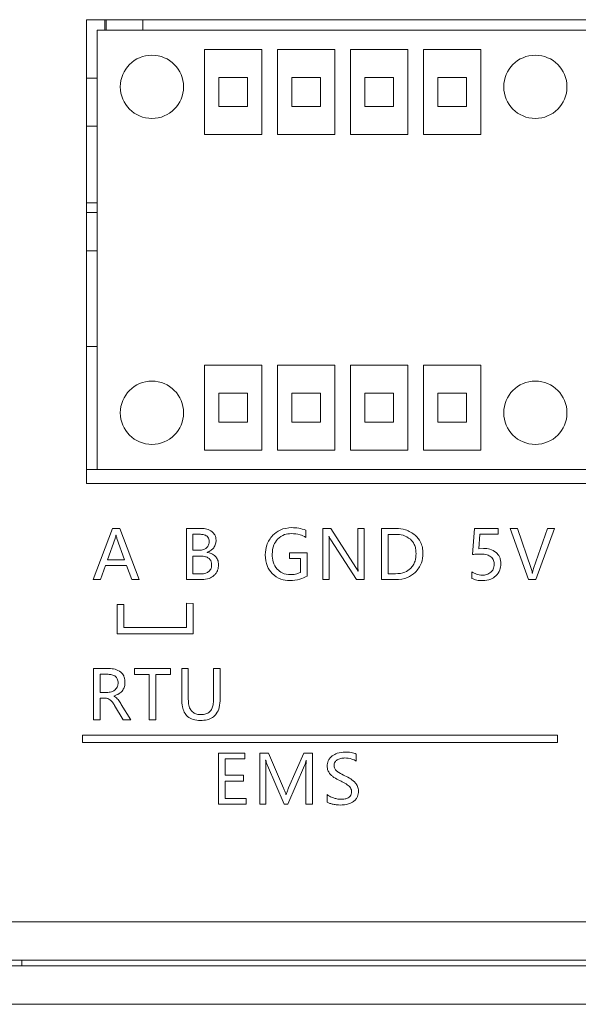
# Model space of a CAD drawing. Header units: millimetres. Extents: x -1555 to -959, y 252 to 1266.
# Tile 10 of 24: x -1317 to -1288, y 431 to 482. Entities that reach past the tile are written whole.
import ezdxf

# ---------------------------------------------------------------- set-up
doc = ezdxf.new("R2010")
doc.units = ezdxf.units.MM

msp = doc.modelspace()

# ---------------------------------------------------------------- linework, layer by layer
at = {"color": 0, "linetype": 'ByBlock', "lineweight": 5}
for p, q in [((-1259.214, 482.319), (-1313.732, 482.319)), ((-1313.732, 482.319), (-1313.732, 458.124)), ((-1312.778, 481.768), (-1312.778, 482.319)), ((-1312.703, 481.768), (-1312.703, 482.319)), ((-1310.803, 482.319), (-1310.803, 481.768)), ((-1313.188, 481.768), (-1287.458, 481.768)), ((-1313.188, 481.768), (-1313.188, 458.868)), ((-1307.588, 480.768), (-1307.588, 476.33)), ((-1304.588, 480.768), (-1307.588, 480.768)), ((-1304.588, 476.33), (-1304.588, 480.768)), ((-1300.778, 480.768), (-1303.778, 480.768)), ((-1303.778, 480.768), (-1303.778, 476.33)), ((-1300.778, 476.33), (-1300.778, 480.768)), ((-1299.968, 480.768), (-1299.968, 476.33)), ((-1296.968, 480.768), (-1299.968, 480.768)), ((-1296.968, 476.33), (-1296.968, 480.768)), ((-1296.158, 480.768), (-1296.158, 476.33)), ((-1293.158, 480.768), (-1296.158, 480.768)), ((-1293.158, 476.33), (-1293.158, 480.768)), ((-1313.732, 479.268), (-1313.188, 479.268)), ((-1305.338, 479.299), (-1306.838, 479.299)), ((-1306.838, 479.299), (-1306.838, 477.799)), ((-1305.338, 477.799), (-1305.338, 479.299)), ((-1303.028, 479.299), (-1303.028, 477.799)), ((-1301.528, 479.299), (-1303.028, 479.299)), ((-1301.528, 477.799), (-1301.528, 479.299)), ((-1299.218, 479.299), (-1299.218, 477.799)), ((-1297.718, 479.299), (-1299.218, 479.299)), ((-1297.718, 477.799), (-1297.718, 479.299)), ((-1295.408, 479.299), (-1295.408, 477.799)), ((-1293.908, 479.299), (-1295.408, 479.299)), ((-1293.908, 477.799), (-1293.908, 479.299)), ((-1306.838, 477.799), (-1305.338, 477.799)), ((-1303.028, 477.799), (-1301.528, 477.799)), ((-1299.218, 477.799), (-1297.718, 477.799)), ((-1295.408, 477.799), (-1293.908, 477.799)), ((-1313.732, 476.768), (-1313.188, 476.768)), ((-1307.588, 476.33), (-1304.588, 476.33)), ((-1303.778, 476.33), (-1300.778, 476.33)), ((-1299.968, 476.33), (-1296.968, 476.33)), ((-1296.158, 476.33), (-1293.158, 476.33)), ((-1313.188, 472.768), (-1313.732, 472.768)), ((-1313.188, 472.268), (-1313.732, 472.268)), ((-1313.732, 470.268), (-1313.188, 470.268)), ((-1313.732, 465.268), (-1313.188, 465.268)), ((-1307.588, 464.306), (-1307.588, 459.868)), ((-1304.588, 464.306), (-1307.588, 464.306)), ((-1304.588, 459.868), (-1304.588, 464.306)), ((-1300.778, 464.306), (-1303.778, 464.306)), ((-1303.778, 464.306), (-1303.778, 459.868)), ((-1300.778, 459.868), (-1300.778, 464.306)), ((-1299.968, 464.306), (-1299.968, 459.868)), ((-1296.968, 464.306), (-1299.968, 464.306)), ((-1296.968, 459.868), (-1296.968, 464.306)), ((-1296.158, 464.306), (-1296.158, 459.868)), ((-1293.158, 464.306), (-1296.158, 464.306)), ((-1293.158, 459.868), (-1293.158, 464.306)), ((-1306.838, 462.837), (-1306.838, 461.337)), ((-1305.338, 462.837), (-1306.838, 462.837)), ((-1305.338, 461.337), (-1305.338, 462.837)), ((-1301.528, 462.837), (-1303.028, 462.837)), ((-1303.028, 462.837), (-1303.028, 461.337)), ((-1301.528, 461.337), (-1301.528, 462.837)), ((-1297.718, 462.837), (-1299.218, 462.837)), ((-1299.218, 462.837), (-1299.218, 461.337)), ((-1297.718, 461.337), (-1297.718, 462.837)), ((-1295.408, 462.837), (-1295.408, 461.337)), ((-1293.908, 462.837), (-1295.408, 462.837)), ((-1293.908, 461.337), (-1293.908, 462.837)), ((-1306.838, 461.337), (-1305.338, 461.337)), ((-1303.028, 461.337), (-1301.528, 461.337)), ((-1299.218, 461.337), (-1297.718, 461.337)), ((-1295.408, 461.337), (-1293.908, 461.337)), ((-1307.588, 459.868), (-1304.588, 459.868)), ((-1303.778, 459.868), (-1300.778, 459.868)), ((-1299.968, 459.868), (-1296.968, 459.868)), ((-1296.158, 459.868), (-1293.158, 459.868)), ((-1313.732, 458.868), (-1313.188, 458.868)), ((-1287.458, 458.868), (-1313.188, 458.868)), ((-1313.732, 458.124), (-1232.894, 458.124)), ((-1312.372, 455.783), (-1313.386, 453.115)), ((-1312.005, 455.783), (-1312.372, 455.783)), ((-1310.992, 453.115), (-1312.005, 455.783)), ((-1308.527, 455.783), (-1308.527, 453.115)), ((-1307.746, 455.783), (-1308.527, 455.783)), ((-1302.293, 455.318), (-1302.293, 455.69)), ((-1301.417, 455.783), (-1301.417, 453.115)), ((-1300.986, 455.783), (-1301.417, 455.783)), ((-1299.685, 453.744), (-1300.986, 455.783)), ((-1299.585, 455.783), (-1299.585, 453.949)), ((-1299.245, 455.783), (-1299.585, 455.783)), ((-1299.245, 453.115), (-1299.245, 455.783)), ((-1297.591, 455.783), (-1298.35, 455.783)), ((-1298.35, 455.783), (-1298.35, 453.115)), ((-1293.501, 455.783), (-1293.599, 454.429)), ((-1292.258, 455.783), (-1293.501, 455.783)), ((-1293.272, 454.731), (-1293.217, 455.487)), ((-1293.217, 455.487), (-1292.258, 455.487)), ((-1292.258, 455.487), (-1292.258, 455.783)), ((-1291.633, 455.783), (-1290.675, 453.115)), ((-1291.253, 455.783), (-1291.633, 455.783)), ((-1290.536, 453.697), (-1291.253, 455.783)), ((-1289.685, 455.783), (-1290.415, 453.701)), ((-1290.294, 453.115), (-1289.317, 455.783)), ((-1289.317, 455.783), (-1289.685, 455.783)), ((-1312.244, 455.257), (-1312.642, 454.147)), ((-1312.192, 455.442), (-1312.201, 455.442)), ((-1311.749, 454.147), (-1312.151, 455.257)), ((-1307.84, 455.482), (-1308.183, 455.482)), ((-1308.183, 455.482), (-1308.183, 454.646)), ((-1301.091, 455.365), (-1301.081, 455.365)), ((-1301.077, 453.115), (-1301.077, 454.991)), ((-1300.99, 455.191), (-1299.652, 453.115)), ((-1298.007, 455.477), (-1298.007, 453.42)), ((-1297.605, 455.477), (-1298.007, 455.477)), ((-1308.183, 454.646), (-1307.871, 454.646)), ((-1307.443, 454.535), (-1307.443, 454.542)), ((-1303.152, 454.521), (-1303.152, 454.216)), ((-1302.229, 454.521), (-1303.152, 454.521)), ((-1302.229, 453.298), (-1302.229, 454.521)), ((-1293.03, 454.741), (-1293.272, 454.731)), ((-1312.642, 454.147), (-1311.749, 454.147)), ((-1307.828, 454.347), (-1308.183, 454.347)), ((-1308.183, 454.347), (-1308.183, 453.417)), ((-1303.152, 454.216), (-1302.574, 454.216)), ((-1302.574, 454.216), (-1302.574, 453.494)), ((-1313.006, 453.115), (-1312.75, 453.845)), ((-1312.75, 453.845), (-1311.643, 453.845)), ((-1311.643, 453.845), (-1311.371, 453.115)), ((-1299.568, 453.56), (-1299.575, 453.56)), ((-1293.636, 453.525), (-1293.636, 453.18)), ((-1290.475, 453.458), (-1290.483, 453.458)), ((-1313.386, 453.115), (-1313.006, 453.115)), ((-1311.371, 453.115), (-1310.992, 453.115)), ((-1308.527, 453.115), (-1307.725, 453.115)), ((-1308.183, 453.417), (-1307.771, 453.417)), ((-1301.417, 453.115), (-1301.077, 453.115)), ((-1299.652, 453.115), (-1299.245, 453.115)), ((-1298.35, 453.115), (-1297.619, 453.115)), ((-1298.007, 453.42), (-1297.621, 453.42)), ((-1290.675, 453.115), (-1290.294, 453.115)), ((-1312.144, 451.812), (-1312.144, 450.291)), ((-1311.789, 451.812), (-1312.144, 451.812)), ((-1311.789, 450.628), (-1311.789, 451.812)), ((-1308.527, 451.881), (-1308.527, 450.628)), ((-1308.181, 451.879), (-1308.527, 451.881)), ((-1308.181, 450.291), (-1308.181, 451.879)), ((-1308.527, 450.628), (-1311.789, 450.628)), ((-1312.144, 450.291), (-1308.181, 450.291)), ((-1313.367, 448.48), (-1313.367, 445.812)), ((-1312.556, 448.48), (-1313.367, 448.48)), ((-1311.23, 448.48), (-1311.23, 448.174)), ((-1309.354, 448.48), (-1311.23, 448.48)), ((-1309.354, 448.174), (-1309.354, 448.48)), ((-1308.427, 448.48), (-1308.77, 448.48)), ((-1308.77, 448.48), (-1308.77, 446.859)), ((-1308.427, 446.875), (-1308.427, 448.48)), ((-1306.766, 448.48), (-1307.11, 448.48)), ((-1307.11, 448.48), (-1307.11, 446.849)), ((-1306.766, 446.899), (-1306.766, 448.48)), ((-1312.613, 448.179), (-1313.023, 448.179)), ((-1313.023, 448.179), (-1313.023, 447.237)), ((-1311.23, 448.174), (-1310.466, 448.174)), ((-1310.466, 448.174), (-1310.466, 445.812)), ((-1310.121, 448.174), (-1309.354, 448.174)), ((-1310.121, 445.812), (-1310.121, 448.174)), ((-1313.023, 447.237), (-1312.618, 447.237)), ((-1313.023, 446.935), (-1312.776, 446.935)), ((-1313.023, 445.812), (-1313.023, 446.935)), ((-1312.319, 447.038), (-1312.319, 447.047)), ((-1312.271, 446.553), (-1311.83, 445.812)), ((-1311.425, 445.812), (-1311.922, 446.611)), ((-1313.367, 445.812), (-1313.023, 445.812)), ((-1311.83, 445.812), (-1311.425, 445.812)), ((-1310.466, 445.812), (-1310.121, 445.812)), ((-1289.168, 445.01), (-1313.939, 445.01)), ((-1313.939, 445.01), (-1313.939, 444.62)), ((-1289.168, 444.62), (-1289.168, 445.01)), ((-1313.939, 444.62), (-1289.168, 444.62)), ((-1306.845, 444.073), (-1306.845, 441.405)), ((-1305.474, 444.073), (-1306.845, 444.073)), ((-1306.501, 443.767), (-1305.474, 443.767)), ((-1306.501, 442.913), (-1306.501, 443.767)), ((-1305.474, 443.767), (-1305.474, 444.073)), ((-1304.703, 444.073), (-1304.703, 441.405)), ((-1304.238, 444.073), (-1304.703, 444.073)), ((-1304.393, 443.698), (-1304.382, 443.698)), ((-1303.453, 442.244), (-1304.238, 444.073)), ((-1302.399, 444.073), (-1303.198, 442.251)), ((-1301.956, 444.073), (-1302.399, 444.073)), ((-1302.28, 443.698), (-1302.272, 443.698)), ((-1301.956, 441.405), (-1301.956, 444.073)), ((-1299.662, 443.647), (-1299.662, 444.022)), ((-1304.303, 443.414), (-1303.427, 441.405)), ((-1303.237, 441.405), (-1302.36, 443.429)), ((-1302.298, 443.173), (-1302.298, 441.405)), ((-1305.55, 442.913), (-1306.501, 442.913)), ((-1305.55, 442.608), (-1305.55, 442.913)), ((-1304.375, 441.405), (-1304.375, 443.157)), ((-1306.501, 442.608), (-1305.55, 442.608)), ((-1306.501, 441.71), (-1306.501, 442.608)), ((-1305.415, 441.71), (-1306.501, 441.71)), ((-1305.415, 441.405), (-1305.415, 441.71)), ((-1303.323, 441.917), (-1303.335, 441.917)), ((-1301.183, 441.907), (-1301.183, 441.514)), ((-1306.845, 441.405), (-1305.415, 441.405)), ((-1304.703, 441.405), (-1304.375, 441.405)), ((-1303.427, 441.405), (-1303.237, 441.405)), ((-1302.298, 441.405), (-1301.956, 441.405)), ((-1477.618, 435.268), (-1041.618, 435.268)), ((-1039.618, 433.268), (-1479.618, 433.268)), ((-1479.618, 432.968), (-1039.618, 432.968)), ((-1317.118, 432.968), (-1317.118, 433.268)), ((-1041.618, 430.968), (-1477.618, 430.968))]:
    msp.add_line(p, q, dxfattribs=at)
for centre in [(-1310.323, 478.818), (-1290.323, 478.818), (-1310.323, 461.818), (-1290.323, 461.818)]:
    msp.add_circle(centre, 1.65, dxfattribs=at)
for points, knots in [([(-1307.186, 455.615), (-1307.276, 455.669), (-1307.449, 455.772), (-1307.65, 455.78), (-1307.746, 455.783)], [0, 0, 0, 0, 0.522933, 1, 1, 1, 1]), ([(-1306.977, 455.17), (-1306.98, 455.219), (-1306.985, 455.315), (-1307.046, 455.478), (-1307.133, 455.563), (-1307.186, 455.615)], [0, 0, 0, 0, 0.291064, 0.563869, 1, 1, 1, 1]), ([(-1303.023, 455.828), (-1303.237, 455.809), (-1303.613, 455.776), (-1303.899, 455.534), (-1304.022, 455.431)], [0, 0, 0, 0, 0.57011, 1, 1, 1, 1]), ([(-1303.769, 455.222), (-1303.654, 455.318), (-1303.445, 455.492), (-1303.175, 455.511), (-1303.054, 455.52)], [0, 0, 0, 0, 0.5492503, 1, 1, 1, 1]), ([(-1303.054, 455.52), (-1302.898, 455.511), (-1302.629, 455.496), (-1302.393, 455.371), (-1302.293, 455.318)], [0, 0, 0, 0, 0.579107, 1, 1, 1, 1]), ([(-1302.293, 455.69), (-1302.417, 455.735), (-1302.653, 455.819), (-1302.904, 455.825), (-1303.023, 455.828)], [0, 0, 0, 0, 0.5251304, 1, 1, 1, 1]), ([(-1296.586, 455.431), (-1296.751, 455.544), (-1297.055, 455.753), (-1297.423, 455.774), (-1297.591, 455.783)], [0, 0, 0, 0, 0.541283, 1, 1, 1, 1]), ([(-1312.201, 455.442), (-1312.207, 455.403), (-1312.218, 455.34), (-1312.237, 455.279), (-1312.244, 455.257)], [0, 0, 0, 0, 0.628461, 1, 1, 1, 1]), ([(-1312.151, 455.257), (-1312.159, 455.285), (-1312.176, 455.346), (-1312.186, 455.408), (-1312.192, 455.442)], [0, 0, 0, 0, 0.459044, 1, 1, 1, 1]), ([(-1307.339, 455.105), (-1307.342, 455.148), (-1307.347, 455.23), (-1307.403, 455.339), (-1307.504, 455.423), (-1307.656, 455.475), (-1307.774, 455.479), (-1307.84, 455.482)], [0, 0, 0, 0, 0.180835, 0.340898, 0.502413, 0.723456, 1, 1, 1, 1]), ([(-1307.48, 454.768), (-1307.435, 454.82), (-1307.35, 454.918), (-1307.342, 455.046), (-1307.339, 455.105)], [0, 0, 0, 0, 0.536763, 1, 1, 1, 1]), ([(-1307.101, 454.781), (-1307.061, 454.847), (-1306.989, 454.968), (-1306.98, 455.107), (-1306.977, 455.17)], [0, 0, 0, 0, 0.551691, 1, 1, 1, 1]), ([(-1304.022, 455.431), (-1304.147, 455.266), (-1304.377, 454.964), (-1304.401, 454.586), (-1304.412, 454.414)], [0, 0, 0, 0, 0.543372, 1, 1, 1, 1]), ([(-1304.051, 454.436), (-1304.039, 454.606), (-1304.019, 454.896), (-1303.843, 455.126), (-1303.769, 455.222)], [0, 0, 0, 0, 0.581359, 1, 1, 1, 1]), ([(-1301.077, 454.991), (-1301.077, 455.077), (-1301.076, 455.202), (-1301.087, 455.326), (-1301.091, 455.365)], [0, 0, 0, 0, 0.6883358, 1, 1, 1, 1]), ([(-1301.081, 455.365), (-1301.066, 455.332), (-1301.04, 455.272), (-1301.005, 455.216), (-1300.99, 455.191)], [0, 0, 0, 0, 0.544517, 1, 1, 1, 1]), ([(-1296.838, 455.225), (-1296.962, 455.306), (-1297.196, 455.458), (-1297.474, 455.471), (-1297.605, 455.477)], [0, 0, 0, 0, 0.529764, 1, 1, 1, 1]), ([(-1296.546, 454.475), (-1296.55, 454.562), (-1296.558, 454.726), (-1296.634, 454.997), (-1296.762, 455.141), (-1296.838, 455.225)], [0, 0, 0, 0, 0.315227, 0.59494, 1, 1, 1, 1]), ([(-1296.185, 454.483), (-1296.191, 454.588), (-1296.202, 454.79), (-1296.314, 455.133), (-1296.483, 455.318), (-1296.586, 455.431)], [0, 0, 0, 0, 0.298042, 0.57367, 1, 1, 1, 1]), ([(-1307.871, 454.646), (-1307.786, 454.651), (-1307.644, 454.658), (-1307.527, 454.736), (-1307.48, 454.768)], [0, 0, 0, 0, 0.596126, 1, 1, 1, 1]), ([(-1307.443, 454.542), (-1307.367, 454.572), (-1307.234, 454.626), (-1307.141, 454.734), (-1307.101, 454.781)], [0, 0, 0, 0, 0.570196, 1, 1, 1, 1]), ([(-1307.01, 454.329), (-1307.079, 454.387), (-1307.205, 454.494), (-1307.368, 454.522), (-1307.443, 454.535)], [0, 0, 0, 0, 0.5397292, 1, 1, 1, 1]), ([(-1296.83, 453.697), (-1296.781, 453.753), (-1296.682, 453.865), (-1296.568, 454.13), (-1296.555, 454.34), (-1296.546, 454.475)], [0, 0, 0, 0, 0.259894, 0.527754, 1, 1, 1, 1]), ([(-1296.586, 453.489), (-1296.458, 453.646), (-1296.219, 453.938), (-1296.196, 454.311), (-1296.185, 454.483)], [0, 0, 0, 0, 0.540188, 1, 1, 1, 1]), ([(-1292.367, 454.53), (-1292.472, 454.598), (-1292.675, 454.728), (-1292.915, 454.737), (-1293.03, 454.741)], [0, 0, 0, 0, 0.520914, 1, 1, 1, 1]), ([(-1292.125, 453.938), (-1292.129, 454.005), (-1292.135, 454.133), (-1292.201, 454.347), (-1292.304, 454.462), (-1292.367, 454.53)], [0, 0, 0, 0, 0.30553, 0.582961, 1, 1, 1, 1]), ([(-1307.208, 453.888), (-1307.212, 453.941), (-1307.218, 454.04), (-1307.288, 454.174), (-1307.413, 454.276), (-1307.6, 454.338), (-1307.747, 454.344), (-1307.828, 454.347)], [0, 0, 0, 0, 0.178945, 0.338002, 0.499562, 0.721708, 1, 1, 1, 1]), ([(-1306.848, 453.885), (-1306.855, 453.98), (-1306.868, 454.144), (-1306.968, 454.274), (-1307.01, 454.329)], [0, 0, 0, 0, 0.573788, 1, 1, 1, 1]), ([(-1304.412, 454.414), (-1304.397, 454.202), (-1304.372, 453.84), (-1304.151, 453.555), (-1304.059, 453.436)], [0, 0, 0, 0, 0.583011, 1, 1, 1, 1]), ([(-1303.792, 453.656), (-1303.875, 453.779), (-1304.035, 454.016), (-1304.046, 454.3), (-1304.051, 454.436)], [0, 0, 0, 0, 0.520582, 1, 1, 1, 1]), ([(-1299.585, 453.949), (-1299.585, 453.863), (-1299.585, 453.733), (-1299.572, 453.603), (-1299.568, 453.56)], [0, 0, 0, 0, 0.6617796, 1, 1, 1, 1]), ([(-1293.599, 454.429), (-1293.518, 454.437), (-1293.368, 454.45), (-1293.217, 454.451), (-1293.147, 454.452)], [0, 0, 0, 0, 0.533657, 1, 1, 1, 1]), ([(-1293.147, 454.452), (-1293.038, 454.447), (-1292.857, 454.44), (-1292.705, 454.347), (-1292.644, 454.31)], [0, 0, 0, 0, 0.605378, 1, 1, 1, 1]), ([(-1292.644, 454.31), (-1292.614, 454.282), (-1292.554, 454.227), (-1292.482, 454.091), (-1292.473, 453.982), (-1292.467, 453.912)], [0, 0, 0, 0, 0.27352, 0.542219, 1, 1, 1, 1]), ([(-1307.771, 453.417), (-1307.681, 453.421), (-1307.53, 453.427), (-1307.405, 453.509), (-1307.355, 453.541)], [0, 0, 0, 0, 0.603236, 1, 1, 1, 1]), ([(-1307.355, 453.541), (-1307.308, 453.595), (-1307.22, 453.695), (-1307.212, 453.827), (-1307.208, 453.888)], [0, 0, 0, 0, 0.537072, 1, 1, 1, 1]), ([(-1307.094, 453.328), (-1307.052, 453.369), (-1306.97, 453.45), (-1306.869, 453.639), (-1306.856, 453.791), (-1306.848, 453.885)], [0, 0, 0, 0, 0.279706, 0.550775, 1, 1, 1, 1]), ([(-1304.059, 453.436), (-1303.911, 453.319), (-1303.637, 453.101), (-1303.289, 453.08), (-1303.129, 453.07)], [0, 0, 0, 0, 0.539875, 1, 1, 1, 1]), ([(-1303.091, 453.377), (-1303.244, 453.389), (-1303.509, 453.411), (-1303.708, 453.583), (-1303.792, 453.656)], [0, 0, 0, 0, 0.57786, 1, 1, 1, 1]), ([(-1302.574, 453.494), (-1302.662, 453.457), (-1302.827, 453.386), (-1303.007, 453.38), (-1303.091, 453.377)], [0, 0, 0, 0, 0.530087, 1, 1, 1, 1]), ([(-1299.575, 453.56), (-1299.589, 453.586), (-1299.623, 453.648), (-1299.662, 453.708), (-1299.685, 453.744)], [0, 0, 0, 0, 0.4118097, 1, 1, 1, 1]), ([(-1297.621, 453.42), (-1297.447, 453.431), (-1297.155, 453.448), (-1296.924, 453.625), (-1296.83, 453.697)], [0, 0, 0, 0, 0.59118, 1, 1, 1, 1]), ([(-1297.619, 453.115), (-1297.398, 453.132), (-1297.016, 453.161), (-1296.714, 453.392), (-1296.586, 453.489)], [0, 0, 0, 0, 0.577263, 1, 1, 1, 1]), ([(-1293.087, 453.349), (-1293.193, 453.36), (-1293.389, 453.379), (-1293.558, 453.479), (-1293.636, 453.525)], [0, 0, 0, 0, 0.540624, 1, 1, 1, 1]), ([(-1292.638, 453.504), (-1292.71, 453.454), (-1292.846, 453.361), (-1293.01, 453.353), (-1293.087, 453.349)], [0, 0, 0, 0, 0.531848, 1, 1, 1, 1]), ([(-1292.467, 453.912), (-1292.475, 453.823), (-1292.489, 453.667), (-1292.593, 453.553), (-1292.638, 453.504)], [0, 0, 0, 0, 0.5715852, 1, 1, 1, 1]), ([(-1292.384, 453.308), (-1292.301, 453.408), (-1292.148, 453.592), (-1292.132, 453.83), (-1292.125, 453.938)], [0, 0, 0, 0, 0.542969, 1, 1, 1, 1]), ([(-1290.483, 453.458), (-1290.49, 453.506), (-1290.502, 453.587), (-1290.526, 453.665), (-1290.536, 453.697)], [0, 0, 0, 0, 0.587719, 1, 1, 1, 1]), ([(-1290.415, 453.701), (-1290.43, 453.655), (-1290.457, 453.576), (-1290.47, 453.493), (-1290.475, 453.458)], [0, 0, 0, 0, 0.572405, 1, 1, 1, 1]), ([(-1307.725, 453.115), (-1307.591, 453.124), (-1307.36, 453.14), (-1307.173, 453.272), (-1307.094, 453.328)], [0, 0, 0, 0, 0.580778, 1, 1, 1, 1]), ([(-1303.129, 453.07), (-1302.949, 453.081), (-1302.634, 453.1), (-1302.351, 453.239), (-1302.229, 453.298)], [0, 0, 0, 0, 0.570673, 1, 1, 1, 1]), ([(-1293.636, 453.18), (-1293.549, 453.145), (-1293.37, 453.072), (-1293.177, 453.07), (-1293.078, 453.069)], [0, 0, 0, 0, 0.488614, 1, 1, 1, 1]), ([(-1293.078, 453.069), (-1292.928, 453.078), (-1292.672, 453.095), (-1292.468, 453.246), (-1292.384, 453.308)], [0, 0, 0, 0, 0.5869526, 1, 1, 1, 1]), ([(-1311.948, 448.293), (-1312.045, 448.353), (-1312.232, 448.469), (-1312.451, 448.476), (-1312.556, 448.48)], [0, 0, 0, 0, 0.518703, 1, 1, 1, 1]), ([(-1312.223, 448.062), (-1312.25, 448.082), (-1312.308, 448.124), (-1312.44, 448.17), (-1312.545, 448.175), (-1312.613, 448.179)], [0, 0, 0, 0, 0.2448695, 0.5109994, 1, 1, 1, 1]), ([(-1312.089, 447.736), (-1312.091, 447.773), (-1312.095, 447.843), (-1312.132, 447.961), (-1312.189, 448.024), (-1312.223, 448.062)], [0, 0, 0, 0, 0.304309, 0.581293, 1, 1, 1, 1]), ([(-1311.729, 447.767), (-1311.732, 447.826), (-1311.738, 447.94), (-1311.798, 448.13), (-1311.892, 448.232), (-1311.948, 448.293)], [0, 0, 0, 0, 0.303868, 0.580603, 1, 1, 1, 1]), ([(-1312.618, 447.237), (-1312.536, 447.243), (-1312.395, 447.253), (-1312.283, 447.338), (-1312.236, 447.374)], [0, 0, 0, 0, 0.579338, 1, 1, 1, 1]), ([(-1312.319, 447.047), (-1312.221, 447.081), (-1312.037, 447.144), (-1311.842, 447.329), (-1311.742, 447.546), (-1311.733, 447.691), (-1311.729, 447.767)], [0, 0, 0, 0, 0.30719, 0.570686, 0.775015, 1, 1, 1, 1]), ([(-1312.236, 447.374), (-1312.189, 447.432), (-1312.102, 447.538), (-1312.093, 447.674), (-1312.089, 447.736)], [0, 0, 0, 0, 0.543505, 1, 1, 1, 1]), ([(-1312.776, 446.935), (-1312.722, 446.931), (-1312.628, 446.925), (-1312.547, 446.876), (-1312.513, 446.855)], [0, 0, 0, 0, 0.574004, 1, 1, 1, 1]), ([(-1312.513, 446.855), (-1312.468, 446.812), (-1312.373, 446.722), (-1312.306, 446.611), (-1312.271, 446.553)], [0, 0, 0, 0, 0.4809181, 1, 1, 1, 1]), ([(-1312.129, 446.906), (-1312.161, 446.936), (-1312.218, 446.99), (-1312.288, 447.024), (-1312.319, 447.038)], [0, 0, 0, 0, 0.557488, 1, 1, 1, 1]), ([(-1311.922, 446.611), (-1311.963, 446.678), (-1312.026, 446.78), (-1312.102, 446.873), (-1312.129, 446.906)], [0, 0, 0, 0, 0.647499, 1, 1, 1, 1]), ([(-1308.77, 446.859), (-1308.765, 446.735), (-1308.756, 446.507), (-1308.654, 446.199), (-1308.464, 445.951), (-1308.161, 445.789), (-1307.92, 445.775), (-1307.79, 445.767)], [0, 0, 0, 0, 0.221493, 0.407022, 0.572037, 0.768773, 1, 1, 1, 1]), ([(-1307.757, 446.074), (-1307.833, 446.078), (-1307.976, 446.086), (-1308.17, 446.174), (-1308.321, 446.334), (-1308.414, 446.579), (-1308.422, 446.77), (-1308.427, 446.875)], [0, 0, 0, 0, 0.191771, 0.35848, 0.520574, 0.735078, 1, 1, 1, 1]), ([(-1307.79, 445.767), (-1307.673, 445.773), (-1307.456, 445.785), (-1307.162, 445.906), (-1306.931, 446.132), (-1306.786, 446.478), (-1306.773, 446.75), (-1306.766, 446.899)], [0, 0, 0, 0, 0.20001, 0.37179, 0.534447, 0.744017, 1, 1, 1, 1]), ([(-1307.11, 446.849), (-1307.113, 446.761), (-1307.12, 446.6), (-1307.186, 446.382), (-1307.309, 446.206), (-1307.51, 446.089), (-1307.671, 446.079), (-1307.757, 446.074)], [0, 0, 0, 0, 0.228752, 0.419078, 0.585143, 0.777533, 1, 1, 1, 1]), ([(-1304.375, 443.157), (-1304.375, 443.272), (-1304.376, 443.452), (-1304.388, 443.632), (-1304.393, 443.698)], [0, 0, 0, 0, 0.637101, 1, 1, 1, 1]), ([(-1304.382, 443.698), (-1304.368, 443.632), (-1304.347, 443.536), (-1304.314, 443.443), (-1304.303, 443.414)], [0, 0, 0, 0, 0.681273, 1, 1, 1, 1]), ([(-1302.36, 443.429), (-1302.345, 443.469), (-1302.313, 443.557), (-1302.292, 443.649), (-1302.28, 443.698)], [0, 0, 0, 0, 0.459175, 1, 1, 1, 1]), ([(-1302.272, 443.698), (-1302.281, 443.593), (-1302.294, 443.418), (-1302.297, 443.243), (-1302.298, 443.173)], [0, 0, 0, 0, 0.601439, 1, 1, 1, 1]), ([(-1300.916, 443.924), (-1300.961, 443.886), (-1301.048, 443.813), (-1301.158, 443.635), (-1301.173, 443.488), (-1301.182, 443.397)], [0, 0, 0, 0, 0.286892, 0.55757, 1, 1, 1, 1]), ([(-1300.244, 444.118), (-1300.385, 444.11), (-1300.625, 444.097), (-1300.831, 443.974), (-1300.916, 443.924)], [0, 0, 0, 0, 0.585712, 1, 1, 1, 1]), ([(-1300.821, 443.426), (-1300.819, 443.458), (-1300.815, 443.521), (-1300.769, 443.627), (-1300.707, 443.679), (-1300.668, 443.711)], [0, 0, 0, 0, 0.287404, 0.557227, 1, 1, 1, 1]), ([(-1300.668, 443.711), (-1300.602, 443.744), (-1300.477, 443.807), (-1300.337, 443.811), (-1300.27, 443.814)], [0, 0, 0, 0, 0.522395, 1, 1, 1, 1]), ([(-1300.27, 443.814), (-1300.143, 443.807), (-1299.926, 443.796), (-1299.739, 443.69), (-1299.662, 443.647)], [0, 0, 0, 0, 0.588315, 1, 1, 1, 1]), ([(-1299.662, 444.022), (-1299.753, 444.053), (-1299.941, 444.117), (-1300.14, 444.118), (-1300.244, 444.118)], [0, 0, 0, 0, 0.47987, 1, 1, 1, 1]), ([(-1301.182, 443.397), (-1301.175, 443.317), (-1301.164, 443.176), (-1301.088, 443.057), (-1301.055, 443.005)], [0, 0, 0, 0, 0.5624017, 1, 1, 1, 1]), ([(-1300.715, 443.162), (-1300.749, 443.204), (-1300.812, 443.282), (-1300.818, 443.381), (-1300.821, 443.426)], [0, 0, 0, 0, 0.544433, 1, 1, 1, 1]), ([(-1300.253, 442.885), (-1300.362, 442.938), (-1300.525, 443.017), (-1300.668, 443.126), (-1300.715, 443.162)], [0, 0, 0, 0, 0.674424, 1, 1, 1, 1]), ([(-1301.055, 443.005), (-1301.025, 442.971), (-1300.957, 442.894), (-1300.781, 442.767), (-1300.629, 442.687), (-1300.528, 442.634)], [0, 0, 0, 0, 0.207817, 0.469635, 1, 1, 1, 1]), ([(-1299.705, 442.509), (-1299.785, 442.584), (-1299.949, 442.736), (-1300.15, 442.835), (-1300.253, 442.885)], [0, 0, 0, 0, 0.487983, 1, 1, 1, 1]), ([(-1303.335, 441.917), (-1303.351, 441.971), (-1303.385, 442.082), (-1303.43, 442.189), (-1303.453, 442.244)], [0, 0, 0, 0, 0.483453, 1, 1, 1, 1]), ([(-1303.198, 442.251), (-1303.217, 442.202), (-1303.26, 442.091), (-1303.301, 441.979), (-1303.323, 441.917)], [0, 0, 0, 0, 0.445071, 1, 1, 1, 1]), ([(-1300.528, 442.634), (-1300.438, 442.59), (-1300.305, 442.524), (-1300.177, 442.447), (-1300.134, 442.422)], [0, 0, 0, 0, 0.668702, 1, 1, 1, 1]), ([(-1300.134, 442.422), (-1300.098, 442.396), (-1300.036, 442.351), (-1299.989, 442.289), (-1299.97, 442.263)], [0, 0, 0, 0, 0.578789, 1, 1, 1, 1]), ([(-1299.97, 442.263), (-1299.95, 442.228), (-1299.915, 442.165), (-1299.911, 442.093), (-1299.909, 442.061)], [0, 0, 0, 0, 0.5542971, 1, 1, 1, 1]), ([(-1299.549, 442.087), (-1299.558, 442.173), (-1299.573, 442.328), (-1299.665, 442.453), (-1299.705, 442.509)], [0, 0, 0, 0, 0.552515, 1, 1, 1, 1]), ([(-1300.857, 441.731), (-1300.927, 441.757), (-1301.044, 441.8), (-1301.143, 441.876), (-1301.183, 441.907)], [0, 0, 0, 0, 0.595243, 1, 1, 1, 1]), ([(-1300.469, 441.662), (-1300.54, 441.666), (-1300.672, 441.674), (-1300.799, 441.713), (-1300.857, 441.731)], [0, 0, 0, 0, 0.539788, 1, 1, 1, 1]), ([(-1299.909, 442.061), (-1299.912, 442.016), (-1299.918, 441.929), (-1299.982, 441.812), (-1300.095, 441.724), (-1300.264, 441.67), (-1300.396, 441.665), (-1300.469, 441.662)], [0, 0, 0, 0, 0.175249, 0.332024, 0.493343, 0.717647, 1, 1, 1, 1]), ([(-1299.803, 441.548), (-1299.76, 441.585), (-1299.674, 441.658), (-1299.57, 441.842), (-1299.557, 441.993), (-1299.549, 442.087)], [0, 0, 0, 0, 0.275615, 0.543884, 1, 1, 1, 1]), ([(-1301.183, 441.514), (-1301.136, 441.49), (-1301.039, 441.439), (-1300.932, 441.416), (-1300.877, 441.405)], [0, 0, 0, 0, 0.484518, 1, 1, 1, 1]), ([(-1300.877, 441.405), (-1300.804, 441.391), (-1300.682, 441.367), (-1300.559, 441.362), (-1300.509, 441.361)], [0, 0, 0, 0, 0.598044, 1, 1, 1, 1]), ([(-1300.509, 441.361), (-1300.357, 441.366), (-1300.105, 441.375), (-1299.889, 441.499), (-1299.803, 441.548)], [0, 0, 0, 0, 0.605486, 1, 1, 1, 1])]:
    msp.add_open_spline(points, degree=3, knots=knots, dxfattribs=at)

doc.saveas('drawing.dxf')
